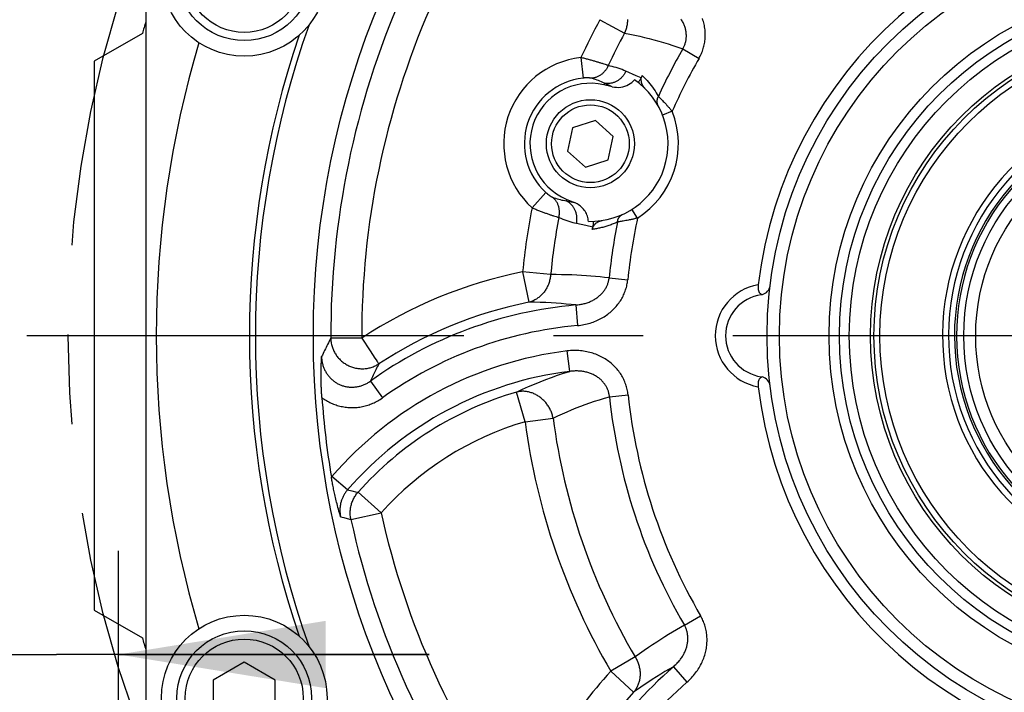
# Model space of a CAD drawing. Header units: millimetres. Extents: x -134 to 420, y 0 to 297.
# Tile 40 of 57: x 297 to 316, y 192 to 205. Entities that reach past the tile are written whole.
import ezdxf

# ---------------------------------------------------------------- set-up
doc = ezdxf.new("R2010")
doc.units = ezdxf.units.MM
doc.header["$LTSCALE"] = 23.1
doc.linetypes.add('CENTER', pattern=[0.6, 0.375, -0.075, 0.075, -0.075])
doc.layers.get('0').update_dxf_attribs({"linetype": 'CONTINUOUS'})
for name, color, linetype in [('AXIS', 7, 'CONTINUOUS'), ('COMPONENTS', 7, 'CONTINUOUS'), ('CUT', 7, 'CONTINUOUS'), ('DIMENSION', 7, 'CONTINUOUS')]:
    doc.layers.add(name, color=color, linetype=linetype)
doc.styles.get("Standard").update_dxf_attribs({"font": 'arial.ttf'})
doc.styles.add('TEXTSTYLE_4', font='gdt')
doc.dimstyles.new('DIMSTYLE_10', dxfattribs={"dimtxt": 3, "dimasz": 4, "dimexe": 0.18, "dimexo": 0.0625, "dimgap": 0.09, "dimtad": 1, "dimdec": 3, "dimlfac": 5, "dimdsep": 46, "dimtxsty": 'STANDARD', "dimblk": '_FILLED', "dimblk1": '_FILLED', "dimblk2": '_FILLED', "dimcen": 0.09, "dimadec": 0, "dimazin": 0, "dimtp": 0.2, "dimtm": 0.2, "dimtfac": 1, "dimtdec": 3, "dimtofl": 0, "dimtmove": 0, "dimatfit": 3, "dimldrblk": '_FILLED', "dimfxl": 1, "dimtolj": 1, "dimarcsym": 0})
doc.dimstyles.new('DIMSTYLE_5', dxfattribs={"dimtxt": 3, "dimasz": 4, "dimexe": 0.18, "dimexo": 0.0625, "dimgap": 0.09, "dimtad": 1, "dimtih": 1, "dimtoh": 1, "dimdec": 3, "dimlfac": 5, "dimdsep": 46, "dimtxsty": 'STANDARD', "dimblk": '_FILLED', "dimblk1": '_FILLED', "dimblk2": '_FILLED', "dimcen": 0.09, "dimadec": 0, "dimazin": 0, "dimtp": 0.2, "dimtm": 0.2, "dimtfac": 1, "dimtdec": 3, "dimtofl": 0, "dimtmove": 0, "dimatfit": 3, "dimldrblk": '_FILLED', "dimfxl": 1, "dimtolj": 1, "dimarcsym": 0})

# ---------------------------------------------------------------- blocks, each defined once
blk = doc.blocks.new('_FILLED')
at = {"color": 0, "linetype": 'BYBLOCK'}
blk.add_solid([(0, 0), (-1, 0.1625), (-1, -0.1625)], dxfattribs=at)
blk = doc.blocks.new('*D3')
at = {"layer": 'DIMENSION', "color": 2, "linetype": 'CONTINUOUS'}
for p, q in [((287.147, 213.377), (270.155, 213.377)), ((299.621, 207.701), (287.147, 213.377)), ((287.147, 213.377), (287.147, 213.377))]:
    blk.add_line(p, q, dxfattribs=at)
at = {"layer": 'DIMENSION', "color": 2, "linetype": 'CONTINUOUS', "xscale": 4, "yscale": 4, "zscale": 4, "rotation": 335.5301621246}
blk.add_blockref('_FILLED', (299.621, 207.701), dxfattribs=at)
at = {"layer": 'DIMENSION', "color": 2, "linetype": 'CONTINUOUS', "insert": (284.147, 217.127), "char_height": 3, "width": 10.99257, "attachment_point": 3, "line_spacing_factor": 0.9, "style": 'TEXTSTYLE_4'}
blk.add_mtext('{\\Fgdt;n}\\Farial.ttf;215', dxfattribs=at)
blk = doc.blocks.new('*D24')
at = {"color": 2, "linetype": 'CONTINUOUS'}
for p, q in [((296.262, 179.795), (296.262, 194.637)), ((298.662, 179.795), (298.662, 194.637)), ((296.262, 192.637), (273.833, 192.637)), ((273.833, 192.637), (297.462, 192.637)), ((304.662, 192.637), (297.462, 192.637)), ((298.662, 192.637), (304.662, 192.637))]:
    blk.add_line(p, q, dxfattribs=at)
at = {"color": 2, "linetype": 'CONTINUOUS', "xscale": 4, "yscale": 4, "zscale": 4}
blk.add_blockref('_FILLED', (296.262, 192.637), dxfattribs=at)
at = {"color": 2, "linetype": 'CONTINUOUS', "xscale": 4, "yscale": 4, "zscale": 4, "rotation": 180}
blk.add_blockref('_FILLED', (298.662, 192.637), dxfattribs=at)
at = {"color": 2, "linetype": 'CONTINUOUS', "insert": (288.539, 196.387), "char_height": 3, "width": 14.70632, "attachment_point": 3, "line_spacing_factor": 0.9}
blk.add_mtext('4 - \\Fgdt;{\\Fgdt;n}\\Farial.ttf;12', dxfattribs=at)

msp = doc.modelspace()

# ---------------------------------------------------------------- linework, layer by layer
at = {"layer": 'AXIS', "color": 7, "linetype": 'CONTINUOUS'}
for p, q in [((298.19013, 204.09505), (298.19013, 193.49505)), ((298.19013, 193.49505), (299.12206, 192.957))]:
    msp.add_line(p, q, dxfattribs=at)
at = {"layer": 'AXIS', "color": 2, "linetype": 'CENTER'}
msp.add_line((319.19013, 198.79505), (296.89148, 198.79505), dxfattribs=at)
msp.add_circle((319.19013, 198.79505), 21.5, dxfattribs=at)
at = {"layer": 'AXIS', "color": 7, "linetype": 'CONTINUOUS'}
msp.add_arc((319.19013, 198.79505), 20.9, 196.220385, 196.874343, dxfattribs=at)
at = {"layer": 'COMPONENTS', "color": 7, "linetype": 'CONTINUOUS'}
for p, q in [((299.19013, 215.61676), (299.19013, 181.97335)), ((308.19812, 203.60435), (308.04008, 203.64083)), ((307.4342, 202.81232), (307.33817, 202.36053)), ((307.87348, 202.95504), (307.4342, 202.81232)), ((308.21672, 202.64599), (307.87348, 202.95504)), ((308.12069, 202.1942), (308.21672, 202.64599)), ((307.33817, 202.36053), (307.68142, 202.05147)), ((307.68142, 202.05147), (308.12069, 202.1942)), ((307.32127, 201.42857), (307.47057, 201.36519)), ((311.08607, 199.59415), (311.09963, 199.59143)), ((301.09013, 192.48787), (300.49013, 192.14146)), ((301.69013, 192.14146), (301.09013, 192.48787)), ((300.49013, 192.14146), (300.49013, 191.44864)), ((301.69013, 191.44864), (301.69013, 192.14146))]:
    msp.add_line(p, q, dxfattribs=at)
at = {"layer": 'COMPONENTS', "color": 9, "linetype": 'CONTINUOUS'}
for p, q in [((307.96086, 204.8993), (308.43862, 204.63959)), ((309.56156, 204.33325), (309.87581, 204.1525)), ((307.59272, 204.16705), (307.63669, 203.771)), ((308.04487, 204.03919), (308.02116, 204.04703)), ((308.06676, 204.03178), (308.04487, 204.03919)), ((308.66186, 203.81587), (308.46398, 203.90339)), ((308.7581, 203.77331), (308.66186, 203.81587)), ((308.04704, 203.67101), (308.04008, 203.64083)), ((308.19812, 203.60435), (308.04704, 203.67101)), ((309.09054, 203.41883), (309.11544, 203.39399)), ((309.11544, 203.39399), (309.1274, 203.38192)), ((309.1274, 203.38192), (309.14045, 203.36866)), ((309.14045, 203.36866), (309.15452, 203.35424)), ((309.15452, 203.35424), (309.16956, 203.33868)), ((309.16956, 203.33868), (309.18552, 203.32201)), ((309.18552, 203.32201), (309.20233, 203.30426)), ((309.20233, 203.30426), (309.21992, 203.28546)), ((309.21992, 203.28546), (309.23823, 203.26566)), ((309.35793, 203.12941), (309.17199, 203.05575)), ((306.65005, 201.26581), (306.91841, 201.56037)), ((307.30917, 201.40006), (307.32127, 201.42857)), ((307.30917, 201.40006), (307.47057, 201.36519)), ((307.091, 201.10348), (307.11306, 201.09661)), ((307.11306, 201.09661), (307.13331, 201.09047)), ((308.68804, 201.0677), (308.58091, 201.23659)), ((307.50989, 200.96699), (307.68973, 200.9283)), ((307.68973, 200.9283), (307.82373, 200.89948)), ((308.31425, 200.99268), (308.30161, 200.99073)), ((308.33635, 200.99619), (308.31425, 200.99268)), ((308.35312, 200.99892), (308.33635, 200.99619)), ((308.37147, 201.00198), (308.35312, 200.99892)), ((308.39133, 201.00538), (308.37147, 201.00198)), ((308.41265, 201.00913), (308.39133, 201.00538)), ((308.43536, 201.01323), (308.41265, 201.00913)), ((308.45939, 201.01772), (308.43536, 201.01323)), ((308.48467, 201.02258), (308.45939, 201.01772)), ((308.51112, 201.02783), (308.48467, 201.02258)), ((306.46851, 200.02741), (306.58618, 199.44139)), ((307.00976, 199.97498), (306.46851, 200.02741)), ((308.13872, 199.91189), (308.49941, 199.87544)), ((307.49491, 199.38824), (307.53006, 198.99132)), ((303.35994, 198.74948), (302.76222, 198.74775)), ((303.35994, 198.74948), (303.52009, 198.50605)), ((303.52009, 198.50605), (303.61627, 198.35987)), ((307.37936, 198.10531), (307.33084, 198.50082)), ((303.65836, 198.29586), (303.66271, 198.28923)), ((303.52979, 197.91982), (303.76166, 197.59574)), ((306.51748, 197.1331), (306.34918, 197.70664)), ((308.14518, 197.61602), (308.50566, 197.6545)), ((306.51748, 197.1331), (307.05664, 197.20381)), ((302.78267, 196.07538), (302.77318, 196.06424)), ((303.08408, 195.81473), (302.78267, 196.07538)), ((303.08408, 195.81473), (303.17053, 195.79602)), ((303.73426, 195.37258), (303.28814, 195.77038)), ((303.15068, 195.24336), (303.73426, 195.37258)), ((302.95187, 195.2979), (303.01467, 195.28079)), ((303.01467, 195.28079), (303.08022, 195.26282)), ((303.08022, 195.26282), (303.15068, 195.24336)), ((309.59289, 193.20274), (309.90612, 193.38525)), ((308.64246, 192.5902), (308.17376, 192.31447)), ((308.17376, 192.31447), (308.61342, 191.90954)), ((309.37983, 192.40068), (309.64157, 192.10022))]:
    msp.add_line(p, q, dxfattribs=at)
for points in [[(308.43862, 204.63959), (308.44661, 204.65744), (308.45408, 204.67552), (308.46101, 204.69384), (308.4674, 204.71238), (308.47325, 204.73114), (308.47855, 204.75007), (308.48329, 204.76916), (308.48747, 204.7884), (308.49108, 204.80775), (308.49412, 204.8272), (308.49658, 204.84673), (308.49847, 204.86632), (308.49978, 204.88594), (308.50051, 204.90558)], [(309.56156, 204.33324), (309.56926, 204.34646), (309.57656, 204.35994), (309.58344, 204.37367), (309.5899, 204.38766), (309.59594, 204.40188), (309.60152, 204.41632), (309.60666, 204.43097), (309.61134, 204.44583), (309.61554, 204.46086), (309.61927, 204.47605), (309.62252, 204.4914), (309.62528, 204.50688), (309.62755, 204.52248), (309.62933, 204.53818), (309.63061, 204.55398), (309.6314, 204.56985), (309.63169, 204.5858), (309.63149, 204.60184), (309.63078, 204.61795), (309.62958, 204.63413), (309.62786, 204.65038), (309.62564, 204.66669), (309.62291, 204.68306), (309.61966, 204.69947), (309.61589, 204.71591), (309.61161, 204.73237), (309.6068, 204.74884), (309.60147, 204.76529), (309.59561, 204.78172), (309.58924, 204.79812), (309.58233, 204.81447), (309.57491, 204.83077), (309.56696, 204.847), (309.55849, 204.86315), (309.54949, 204.8792), (309.53997, 204.89515), (309.52993, 204.91097)], [(309.87581, 204.1525), (309.88818, 204.1747), (309.89994, 204.19728), (309.91108, 204.22026), (309.92162, 204.24364), (309.93154, 204.26741), (309.9408, 204.29149), (309.94938, 204.3159), (309.95729, 204.34063), (309.96449, 204.3656), (309.97098, 204.39082), (309.97676, 204.41629), (309.98182, 204.44193), (309.98613, 204.46772), (309.98972, 204.49368), (309.99256, 204.51976), (309.99465, 204.54593), (309.99601, 204.57222), (309.99662, 204.5986), (309.99647, 204.62508), (309.99558, 204.65165), (309.99392, 204.6783), (309.9915, 204.70503), (309.98831, 204.73184), (309.98434, 204.75866), (309.97959, 204.78552), (309.97406, 204.81239), (309.96773, 204.83922), (309.96062, 204.86601), (309.95272, 204.89275), (309.94403, 204.91939)], [(308.43862, 204.63959), (308.53783, 204.62091), (308.63514, 204.6011), (308.73056, 204.58021), (308.82351, 204.55843), (308.9146, 204.53565), (309.00553, 204.51149), (309.09651, 204.48599), (309.18734, 204.45914), (309.27914, 204.43048), (309.3723, 204.39986), (309.46644, 204.36744), (309.56156, 204.33324)], [(308.02116, 204.04703), (308.00864, 204.0511), (307.99571, 204.05526), (307.98235, 204.0595), (307.9686, 204.06383), (307.95446, 204.06823), (307.93994, 204.0727), (307.92506, 204.07723), (307.90983, 204.08182), (307.89427, 204.08646), (307.87838, 204.09114), (307.86218, 204.09586), (307.84569, 204.10061), (307.82891, 204.10539), (307.81187, 204.11019), (307.79458, 204.115), (307.77705, 204.11982), (307.75931, 204.12464), (307.74136, 204.12946), (307.72323, 204.13426), (307.70494, 204.13905), (307.68651, 204.14381), (307.66794, 204.14854), (307.64926, 204.15323), (307.63048, 204.15789), (307.61163, 204.1625), (307.59272, 204.16705)], [(308.12074, 204.01253), (308.11466, 203.99864), (308.10811, 203.98499), (308.1011, 203.97161), (308.09365, 203.95851), (308.08576, 203.94571), (308.07744, 203.93324), (308.06871, 203.9211), (308.05958, 203.90933), (308.05006, 203.89793), (308.04016, 203.88691), (308.02991, 203.87631), (308.01931, 203.86613), (308.00839, 203.85639), (307.99715, 203.84709), (307.98561, 203.83827), (307.97379, 203.82992), (307.96171, 203.82206), (307.94939, 203.8147), (307.93683, 203.80785), (307.92407, 203.80153), (307.91112, 203.79574), (307.89799, 203.79048), (307.88472, 203.78578), (307.87131, 203.78163), (307.85778, 203.77803), (307.84416, 203.77501), (307.83047, 203.77255), (307.81672, 203.77067), (307.80293, 203.76936), (307.78913, 203.76864)], [(308.12074, 204.01253), (308.11301, 204.0154), (308.10476, 204.01842), (308.096, 204.02156), (308.08674, 204.02484), (308.06676, 204.03178)], [(308.46398, 203.90339), (308.42621, 203.9195), (308.38834, 203.93461), (308.35039, 203.94872), (308.31233, 203.9618), (308.27417, 203.97387), (308.23594, 203.98497), (308.19762, 203.99514), (308.15923, 204.00432), (308.12074, 204.01253)], [(307.78913, 203.76864), (307.78702, 203.76915), (307.78475, 203.76965), (307.78233, 203.77014), (307.77977, 203.77061), (307.77705, 203.77107), (307.77419, 203.77152), (307.77119, 203.77195), (307.76805, 203.77236), (307.76478, 203.77275), (307.76136, 203.77312), (307.75782, 203.77347), (307.75415, 203.77379), (307.75035, 203.77408), (307.74642, 203.77435), (307.74238, 203.77459), (307.73823, 203.7748), (307.73395, 203.77498), (307.72958, 203.77513), (307.72509, 203.77524), (307.7205, 203.77532), (307.71582, 203.77536), (307.71104, 203.77537), (307.70616, 203.77533), (307.70121, 203.77526), (307.69617, 203.77514), (307.69104, 203.77499), (307.68585, 203.77479), (307.6806, 203.77455), (307.67527, 203.77426), (307.66989, 203.77393), (307.66446, 203.77356), (307.65898, 203.77314), (307.65346, 203.77267), (307.6479, 203.77216), (307.64232, 203.7716), (307.63669, 203.771)], [(308.04704, 203.67101), (308.01911, 203.68497), (307.99095, 203.69813), (307.96258, 203.71051), (307.93407, 203.7221), (307.90541, 203.73292), (307.87657, 203.74298), (307.84755, 203.75229), (307.81839, 203.76083), (307.78913, 203.76864)], [(308.46398, 203.90339), (308.45744, 203.89006), (308.45046, 203.87696), (308.44304, 203.86411), (308.4352, 203.85153), (308.42695, 203.83924), (308.4183, 203.82725), (308.40926, 203.81558), (308.39984, 203.80425), (308.39007, 203.79327), (308.37994, 203.78265), (308.36947, 203.77242), (308.35869, 203.76258), (308.3476, 203.75315), (308.33622, 203.74415), (308.32456, 203.73558), (308.31265, 203.72745), (308.30049, 203.71978), (308.2881, 203.71258), (308.27551, 203.70586), (308.26273, 203.69963), (308.24977, 203.69389), (308.23665, 203.68865), (308.2234, 203.68393), (308.21003, 203.67973), (308.19656, 203.67604), (308.183, 203.67289), (308.16938, 203.67027), (308.15572, 203.66818), (308.14203, 203.66664), (308.12833, 203.66563), (308.11465, 203.66517), (308.10099, 203.66526), (308.08738, 203.66588), (308.07384, 203.66705), (308.06039, 203.66876), (308.04704, 203.67101)], [(308.77969, 203.81964), (308.81162, 203.7884), (308.84236, 203.75679), (308.87192, 203.72481)], [(308.87192, 203.72481), (308.90026, 203.69248), (308.92743, 203.6598), (308.9536, 203.62667), (308.97883, 203.59307)], [(308.97883, 203.59307), (309.00306, 203.55904), (309.02635, 203.52459), (309.04869, 203.48974), (309.07008, 203.45449), (309.09054, 203.41883)], [(309.09054, 203.41883), (309.08639, 203.41186), (309.08253, 203.40477), (309.07898, 203.39757), (309.07575, 203.39027), (309.07284, 203.38289), (309.07025, 203.37544), (309.06798, 203.36793), (309.06606, 203.36038), (309.06447, 203.3528), (309.06322, 203.3452), (309.06231, 203.3376), (309.06174, 203.33001), (309.06152, 203.32244), (309.06164, 203.31491), (309.06211, 203.30743), (309.06292, 203.30001), (309.06407, 203.29268), (309.06557, 203.28543), (309.0674, 203.27828), (309.06956, 203.27125), (309.07206, 203.26435), (309.07488, 203.25759), (309.07802, 203.25098), (309.08148, 203.24454)], [(309.23823, 203.26566), (309.24762, 203.25541), (309.25716, 203.24492), (309.26684, 203.23421), (309.27664, 203.22329), (309.28655, 203.21216), (309.29656, 203.20083), (309.30666, 203.18932), (309.31683, 203.17763), (309.32706, 203.16578), (309.33733, 203.1538), (309.34763, 203.14167), (309.35793, 203.12941)], [(306.91841, 201.56037), (306.92261, 201.55657), (306.9268, 201.55284), (306.93099, 201.54916), (306.93518, 201.54554), (306.93937, 201.54198), (306.94355, 201.53848), (306.9477, 201.53506), (306.95185, 201.53169), (306.95596, 201.52841), (306.96004, 201.52519), (306.96409, 201.52206), (306.9681, 201.519), (306.97207, 201.51603), (306.97599, 201.51314), (306.97986, 201.51033), (306.98367, 201.50761), (306.98743, 201.50498), (306.99113, 201.50243), (306.99476, 201.49998), (306.99832, 201.49761), (307.00181, 201.49534), (307.00522, 201.49316), (307.00855, 201.49107), (307.0118, 201.48907), (307.01496, 201.48718), (307.01803, 201.48537), (307.02101, 201.48367), (307.02389, 201.48206), (307.02667, 201.48054), (307.02935, 201.47913), (307.03192, 201.47781), (307.03439, 201.47658), (307.03675, 201.47546), (307.03899, 201.47444), (307.04112, 201.47351), (307.04313, 201.47268)], [(307.16805, 201.08045), (307.17129, 201.09526), (307.17402, 201.11015), (307.17621, 201.1251), (307.17788, 201.14008), (307.17902, 201.15507), (307.17962, 201.17005), (307.17969, 201.185), (307.17923, 201.19989), (307.17823, 201.21471), (307.1767, 201.22944), (307.17463, 201.24404), (307.17205, 201.25851), (307.16893, 201.27281), (307.1653, 201.28694), (307.16116, 201.30086), (307.1565, 201.31456), (307.15135, 201.32802), (307.1457, 201.34122), (307.13957, 201.35413), (307.13297, 201.36675), (307.12589, 201.37905), (307.11836, 201.39102), (307.11038, 201.40263), (307.10197, 201.41387), (307.09314, 201.42472), (307.0839, 201.43518), (307.07427, 201.44521), (307.06425, 201.45482), (307.05387, 201.46398), (307.04313, 201.47268)], [(307.04313, 201.47268), (307.07409, 201.46079), (307.10474, 201.44996), (307.13507, 201.44013), (307.16503, 201.43128), (307.19461, 201.42336), (307.22382, 201.41632), (307.25268, 201.41011), (307.28113, 201.4047), (307.30917, 201.40006)], [(306.65005, 201.26581), (306.66802, 201.25837), (306.68597, 201.25102), (306.7039, 201.24375), (306.72177, 201.23657), (306.73957, 201.22949), (306.75728, 201.2225), (306.7749, 201.21562), (306.79239, 201.20885), (306.80974, 201.2022), (306.82693, 201.19567), (306.84394, 201.18926), (306.86076, 201.18299), (306.87737, 201.17686), (306.89375, 201.17086), (306.90988, 201.16501), (306.92576, 201.15931), (306.94137, 201.15376), (306.95669, 201.14836), (306.97171, 201.14312), (306.98641, 201.13804), (307.00078, 201.13312), (307.01481, 201.12837), (307.02848, 201.12379), (307.04178, 201.11938), (307.05469, 201.11514), (307.06721, 201.11107), (307.091, 201.10348)], [(307.50989, 200.96699), (307.51243, 200.98162), (307.51448, 200.99632), (307.51603, 201.01108), (307.51708, 201.02586), (307.51763, 201.04066), (307.51768, 201.05544), (307.51723, 201.0702), (307.51627, 201.0849), (307.51482, 201.09953), (307.51286, 201.11407), (307.51041, 201.1285), (307.50747, 201.1428), (307.50404, 201.15694), (307.50013, 201.17092), (307.49573, 201.18471), (307.49087, 201.19828), (307.48554, 201.21163), (307.47975, 201.22474), (307.47352, 201.23758), (307.46684, 201.25014), (307.45973, 201.26239), (307.4522, 201.27434), (307.44425, 201.28595), (307.43591, 201.29721), (307.42717, 201.30811), (307.41806, 201.31863), (307.40858, 201.32875), (307.39875, 201.33847), (307.38858, 201.34777), (307.37809, 201.35663), (307.36729, 201.36505), (307.35619, 201.37301), (307.34482, 201.3805), (307.33318, 201.38751), (307.32129, 201.39404), (307.30917, 201.40006)], [(307.13331, 201.09047), (307.14272, 201.08768), (307.15166, 201.08508), (307.1601, 201.08267), (307.16805, 201.08045)], [(307.16805, 201.08045), (307.20747, 201.0631), (307.24655, 201.047), (307.28528, 201.03212), (307.32367, 201.01851), (307.3617, 201.0061), (307.39935, 200.99476), (307.43659, 200.98445), (307.47344, 200.9752), (307.50989, 200.96699)], [(308.30161, 200.99073), (308.30234, 200.99881), (308.30339, 201.00681), (308.30475, 201.01472), (308.30642, 201.02253), (308.3084, 201.03021), (308.31069, 201.03776), (308.31327, 201.04516), (308.31615, 201.05241), (308.31932, 201.05947), (308.32277, 201.06636), (308.32651, 201.07304), (308.33051, 201.07952), (308.33478, 201.08577), (308.3393, 201.09179), (308.34408, 201.09757), (308.34909, 201.10309), (308.35434, 201.10835), (308.35981, 201.11333), (308.36549, 201.11804), (308.37138, 201.12245), (308.37745, 201.12657), (308.38371, 201.13038), (308.39014, 201.13388), (308.39672, 201.13706)], [(308.68804, 201.0677), (308.6725, 201.06385), (308.65705, 201.06009), (308.6417, 201.05643), (308.62646, 201.05286), (308.61136, 201.04938), (308.59642, 201.046), (308.58166, 201.04272), (308.5671, 201.03954), (308.55275, 201.03646), (308.53863, 201.03349), (308.52475, 201.03061), (308.51112, 201.02783)], [(308.30161, 200.99073), (308.27991, 200.98092), (308.25856, 200.97157), (308.23757, 200.96268), (308.21704, 200.95433), (308.19685, 200.94644), (308.17666, 200.93886), (308.15635, 200.9315), (308.13604, 200.92445), (308.11575, 200.91768), (308.09547, 200.91121), (308.07521, 200.90502), (308.05503, 200.89913), (308.03491, 200.89352), (308.01486, 200.88821), (307.99497, 200.88319), (307.97534, 200.87848), (307.95588, 200.87407), (307.93636, 200.86989), (307.91685, 200.86595), (307.89729, 200.86223), (307.87732, 200.8587), (307.85681, 200.85534), (307.83588, 200.85217), (307.81453, 200.84918)], [(307.00976, 199.97498), (307.00797, 199.95556), (307.00561, 199.93626), (307.00269, 199.91707), (306.9992, 199.89797), (306.99514, 199.879), (306.99054, 199.8602), (306.98538, 199.84158), (306.97967, 199.82313), (306.97343, 199.80492), (306.96666, 199.78694), (306.95935, 199.76921), (306.95154, 199.75175), (306.94321, 199.73459), (306.93438, 199.71773), (306.92506, 199.7012), (306.91526, 199.68502), (306.90498, 199.66919), (306.89424, 199.65375), (306.88306, 199.6387), (306.87143, 199.62405), (306.85939, 199.60984), (306.84693, 199.59607), (306.83407, 199.58275), (306.82082, 199.5699), (306.80721, 199.55753), (306.79323, 199.54566), (306.77891, 199.53429), (306.76427, 199.52345), (306.74931, 199.51314), (306.73406, 199.50337), (306.71852, 199.49416), (306.70272, 199.48551), (306.68668, 199.47743), (306.67041, 199.46993), (306.65392, 199.46302), (306.63723, 199.4567), (306.62037, 199.45099), (306.60335, 199.44588), (306.58618, 199.44139)], [(308.13872, 199.91189), (308.05206, 199.92169), (307.96471, 199.93074), (307.87667, 199.939), (307.78836, 199.94646), (307.69937, 199.9531), (307.60839, 199.95894), (307.51533, 199.96401), (307.42028, 199.96824), (307.3223, 199.9715), (307.22106, 199.97372), (307.11688, 199.97489), (307.00976, 199.97498)], [(307.49491, 199.38824), (307.51587, 199.38992), (307.5367, 199.39208), (307.55738, 199.39471), (307.57791, 199.39782), (307.59828, 199.4014), (307.61844, 199.40544), (307.63838, 199.40993), (307.65809, 199.41487), (307.67754, 199.42025), (307.69672, 199.42606), (307.71561, 199.43229), (307.7342, 199.43894), (307.75246, 199.44598), (307.7704, 199.45342), (307.78799, 199.46124), (307.80523, 199.46943), (307.8221, 199.47798), (307.83859, 199.48688), (307.8547, 199.49612), (307.87042, 199.5057), (307.88574, 199.51559), (307.90065, 199.52579), (307.91515, 199.53629), (307.92923, 199.54708), (307.94289, 199.55815), (307.95612, 199.56948), (307.96891, 199.58108), (307.98126, 199.59292), (307.99316, 199.60499), (308.00462, 199.61729), (308.01561, 199.6298), (308.02615, 199.6425), (308.03623, 199.6554), (308.04586, 199.66849), (308.05502, 199.68175), (308.06374, 199.6952), (308.072, 199.70883), (308.07981, 199.72262), (308.08716, 199.73657), (308.09405, 199.75068), (308.10048, 199.76493), (308.10644, 199.7793), (308.11192, 199.79379), (308.11694, 199.80837), (308.12147, 199.82303), (308.12553, 199.83776), (308.12911, 199.85254), (308.13222, 199.86736), (308.13486, 199.88219), (308.13702, 199.89704), (308.13872, 199.91189)], [(307.53006, 198.99132), (307.56129, 198.9945), (307.59231, 198.99847), (307.6231, 199.00322), (307.6537, 199.00877), (307.68409, 199.01511), (307.71416, 199.0222), (307.74392, 199.03005), (307.77336, 199.03866), (307.80241, 199.04798), (307.83106, 199.05801), (307.85932, 199.06875), (307.88711, 199.08016), (307.91444, 199.09224), (307.9413, 199.10498), (307.96764, 199.11833), (307.99346, 199.13229), (308.01875, 199.14687), (308.04349, 199.16201), (308.06766, 199.1777), (308.09127, 199.19396), (308.11427, 199.21072), (308.13668, 199.228), (308.1585, 199.24578), (308.17968, 199.26401), (308.20025, 199.28271), (308.22019, 199.30186), (308.23948, 199.32141), (308.25812, 199.34136), (308.2761, 199.36172), (308.29342, 199.38241), (308.31005, 199.40344), (308.32602, 199.42482), (308.34131, 199.44649), (308.35592, 199.46847), (308.36986, 199.49074), (308.38312, 199.5133), (308.39572, 199.53614), (308.40764, 199.55926), (308.41889, 199.58263), (308.42945, 199.60625), (308.43933, 199.63011), (308.44852, 199.65415), (308.45699, 199.67837), (308.46477, 199.70276), (308.47184, 199.72725), (308.4782, 199.75184), (308.48385, 199.77653), (308.48879, 199.80124), (308.49304, 199.82595), (308.49657, 199.85068), (308.49941, 199.87544)], [(307.49491, 199.38824), (307.40282, 199.39827), (307.30897, 199.4074), (307.21335, 199.41558), (307.11656, 199.42271), (307.01801, 199.42879), (306.91589, 199.43383), (306.80959, 199.43772), (306.69969, 199.44029), (306.58618, 199.44139)], [(302.76222, 198.74775), (302.74648, 198.71725), (302.73099, 198.68704), (302.71575, 198.65713), (302.7008, 198.62761), (302.6861, 198.5984), (302.6715, 198.56923), (302.65702, 198.5401), (302.64264, 198.51101), (302.62821, 198.48164), (302.61368, 198.45185), (302.59909, 198.42178), (302.58446, 198.39141)], [(302.76222, 198.74775), (302.76291, 198.72764), (302.76428, 198.70759), (302.76633, 198.68762), (302.76906, 198.6677), (302.77248, 198.64785), (302.77657, 198.62813), (302.78133, 198.60856), (302.78676, 198.58913), (302.79284, 198.56989), (302.79958, 198.55087), (302.80696, 198.53206), (302.81497, 198.51351), (302.82361, 198.49523), (302.83287, 198.47724), (302.84274, 198.45957), (302.8532, 198.44222), (302.86424, 198.42524), (302.87585, 198.40862), (302.88802, 198.39239), (302.90072, 198.37658), (302.91396, 198.36119), (302.92771, 198.34625), (302.94196, 198.33178), (302.95669, 198.31778), (302.97188, 198.30428), (302.98751, 198.2913), (303.00358, 198.27883), (303.02005, 198.26691), (303.03691, 198.25555), (303.05415, 198.24475), (303.07174, 198.23453), (303.08965, 198.2249), (303.10788, 198.21588), (303.1264, 198.20747), (303.14519, 198.19968), (303.16422, 198.19252), (303.18348, 198.18601), (303.20294, 198.18014), (303.22258, 198.17493), (303.24239, 198.17037), (303.26232, 198.16649), (303.28237, 198.16327), (303.3025, 198.16072), (303.3227, 198.15886), (303.34295, 198.15767), (303.36322, 198.15716), (303.38347, 198.15733), (303.40371, 198.15818), (303.42389, 198.15972), (303.444, 198.16193), (303.46402, 198.16481), (303.48391, 198.16837), (303.50366, 198.17259), (303.52325, 198.17748), (303.54265, 198.18303), (303.56183, 198.18922), (303.58079, 198.19606), (303.59949, 198.20354), (303.61792, 198.21164), (303.63605, 198.22037), (303.65387, 198.22969), (303.67134, 198.23962), (303.68846, 198.25014)], [(302.58446, 198.39141), (302.58497, 198.37386), (302.58596, 198.35637), (302.58744, 198.33894), (302.5894, 198.32159), (302.59184, 198.30434), (302.59476, 198.28719), (302.59814, 198.27016), (302.602, 198.25327), (302.60632, 198.23652), (302.6111, 198.21992), (302.61633, 198.20349), (302.62202, 198.18724), (302.62817, 198.17117), (302.63475, 198.1553), (302.64178, 198.13964), (302.64924, 198.12421), (302.65712, 198.10901), (302.66543, 198.09406), (302.67414, 198.07939), (302.68325, 198.06499), (302.69275, 198.0509), (302.70262, 198.03712), (302.71286, 198.02367), (302.72344, 198.01055), (302.73437, 197.99778), (302.74561, 197.98537), (302.75713, 197.97337), (302.76889, 197.96179), (302.78089, 197.95063), (302.79314, 197.93985), (302.80562, 197.92948), (302.81834, 197.9195), (302.83134, 197.90987), (302.84465, 197.90059), (302.85822, 197.89167), (302.87204, 197.88313), (302.88611, 197.87498), (302.90042, 197.86723), (302.91493, 197.85988), (302.92964, 197.85295), (302.94454, 197.84644), (302.95961, 197.84034), (302.97485, 197.83468), (302.99023, 197.82945), (303.00577, 197.82465), (303.02145, 197.82028), (303.03725, 197.81636), (303.05317, 197.81288), (303.0692, 197.80984), (303.08534, 197.80725), (303.10156, 197.80511), (303.11785, 197.80342), (303.1342, 197.80219), (303.1506, 197.80141), (303.16703, 197.8011), (303.18349, 197.80124), (303.19995, 197.80184), (303.21641, 197.80289), (303.23286, 197.80441), (303.24929, 197.80639), (303.26569, 197.80882), (303.28206, 197.81172), (303.29837, 197.81507), (303.31462, 197.81888), (303.33079, 197.82315), (303.34686, 197.82787), (303.36284, 197.83304), (303.37869, 197.83865), (303.39438, 197.8447), (303.40986, 197.85116), (303.42515, 197.85803), (303.44036, 197.86537), (303.45552, 197.8732), (303.47057, 197.88151), (303.48554, 197.89032), (303.50042, 197.89964), (303.51518, 197.90947), (303.5298, 197.91982)], [(308.50566, 197.6545), (308.50262, 197.67973), (308.49886, 197.70492), (308.49437, 197.73005), (308.48915, 197.75516), (308.48321, 197.78022), (308.47653, 197.80515), (308.46913, 197.82994), (308.46099, 197.85459), (308.45214, 197.87903), (308.44257, 197.90325), (308.43228, 197.92725), (308.4213, 197.95096), (308.40963, 197.97437), (308.39727, 197.99748), (308.38424, 198.02024), (308.37055, 198.04265), (308.3562, 198.06471), (308.34118, 198.08641), (308.3255, 198.10775), (308.30916, 198.12872), (308.29216, 198.14931), (308.27448, 198.16951), (308.25615, 198.18932), (308.23717, 198.20869), (308.21754, 198.22762), (308.19727, 198.24611), (308.17638, 198.2641), (308.15488, 198.28159), (308.13277, 198.29858), (308.11008, 198.31502), (308.0868, 198.33092), (308.06295, 198.34626), (308.03854, 198.361), (308.01358, 198.37515), (307.98807, 198.3887), (307.96205, 198.4016), (307.93552, 198.41386), (307.90849, 198.42546), (307.881, 198.43637), (307.85305, 198.44658), (307.82465, 198.4561), (307.79586, 198.46487), (307.76668, 198.47289), (307.7371, 198.48018), (307.7072, 198.48668), (307.67698, 198.49239), (307.64643, 198.49733), (307.61564, 198.50144), (307.58459, 198.50474), (307.55329, 198.50722), (307.52183, 198.50886), (307.49022, 198.50965), (307.45844, 198.5096), (307.4266, 198.5087), (307.39474, 198.50693), (307.36282, 198.5043), (307.33084, 198.50082)], [(303.68846, 198.25014), (303.67437, 198.22183), (303.66052, 198.19381), (303.64689, 198.16607), (303.63354, 198.1387), (303.62041, 198.11162), (303.60738, 198.08457), (303.59445, 198.05758), (303.58163, 198.03062), (303.56877, 198.0034), (303.55581, 197.97581), (303.54282, 197.94795), (303.5298, 197.91982)], [(303.61627, 198.35987), (303.63857, 198.32596), (303.65836, 198.29586)], [(303.66271, 198.28923), (303.67049, 198.27747), (303.67386, 198.2723), (303.67969, 198.26348)], [(303.67969, 198.26348), (303.68209, 198.25979), (303.68419, 198.25662), (303.68598, 198.25397), (303.68741, 198.25181), (303.68846, 198.25014)], [(306.34918, 197.70664), (306.46575, 197.76134), (306.58108, 197.81289), (306.69506, 197.86142), (306.80634, 197.90654), (306.91602, 197.94889), (307.02777, 197.98991), (307.14286, 198.02993), (307.26006, 198.06843), (307.37936, 198.10531)], [(308.14518, 197.61601), (308.14365, 197.63123), (308.14163, 197.64643), (308.13912, 197.66158), (308.13613, 197.67669), (308.13265, 197.69175), (308.12869, 197.70671), (308.12423, 197.72159), (308.11928, 197.73635), (308.11385, 197.75098), (308.10794, 197.76547), (308.10154, 197.7798), (308.09467, 197.79395), (308.08734, 197.8079), (308.07955, 197.82164), (308.0713, 197.83518), (308.06261, 197.84849), (308.05347, 197.86156), (308.04388, 197.87441), (308.03384, 197.88704), (308.02336, 197.89941), (308.01242, 197.91155), (308.00103, 197.92345), (307.9892, 197.93508), (307.97693, 197.94645), (307.96422, 197.95754), (307.95107, 197.96833), (307.9375, 197.97883), (307.92352, 197.989), (307.90913, 197.99886), (307.89433, 198.00837), (307.87913, 198.01755), (307.86355, 198.02637), (307.84758, 198.03482), (307.83123, 198.04291), (307.81452, 198.05061), (307.79744, 198.05791), (307.78002, 198.06482), (307.76225, 198.07131), (307.74416, 198.07738), (307.72576, 198.08302), (307.70705, 198.08821), (307.68806, 198.09295), (307.66879, 198.09724), (307.64926, 198.10106), (307.62948, 198.1044), (307.60948, 198.10726), (307.58926, 198.10963), (307.56884, 198.1115), (307.54825, 198.11288), (307.52748, 198.11374), (307.50658, 198.1141), (307.48556, 198.11394), (307.46442, 198.11326), (307.44322, 198.11206), (307.42197, 198.11033), (307.40068, 198.10808), (307.37936, 198.10531)], [(307.05664, 197.20381), (307.05262, 197.22295), (307.04803, 197.24196), (307.04287, 197.26085), (307.03714, 197.27961), (307.03085, 197.29823), (307.02401, 197.31666), (307.01662, 197.33489), (307.00869, 197.35291), (307.00024, 197.37069), (306.99127, 197.38821), (306.98178, 197.40546), (306.9718, 197.42241), (306.96133, 197.43906), (306.95037, 197.45537), (306.93896, 197.47134), (306.92709, 197.48694), (306.91477, 197.50216), (306.90203, 197.51699), (306.88888, 197.5314), (306.87532, 197.54538), (306.86139, 197.55892), (306.84708, 197.57201), (306.83241, 197.58461), (306.81741, 197.59673), (306.80209, 197.60836), (306.78645, 197.61947), (306.77053, 197.63006), (306.75434, 197.64011), (306.73788, 197.64961), (306.7212, 197.65856), (306.70429, 197.66695), (306.68718, 197.67476), (306.66989, 197.68198), (306.65244, 197.68862), (306.63484, 197.69466), (306.61711, 197.70009), (306.59928, 197.70491), (306.58136, 197.70912), (306.56337, 197.7127), (306.54533, 197.71567), (306.52726, 197.718), (306.50918, 197.71971), (306.49111, 197.72078), (306.47307, 197.72122), (306.45507, 197.72103), (306.43714, 197.7202), (306.4193, 197.71874), (306.40157, 197.71666), (306.38396, 197.71394), (306.36649, 197.7106), (306.34918, 197.70664)], [(302.59067, 197.59853), (302.61154, 197.58357), (302.63277, 197.56917), (302.65438, 197.55532), (302.67637, 197.54202), (302.69874, 197.52928), (302.72142, 197.51714), (302.7444, 197.5056), (302.7677, 197.49466), (302.79125, 197.48434), (302.81506, 197.47464), (302.83911, 197.46557), (302.86339, 197.45713), (302.88788, 197.44933), (302.91258, 197.44216), (302.93746, 197.43565), (302.96253, 197.42978), (302.98777, 197.42456), (303.01314, 197.42), (303.03865, 197.4161), (303.06428, 197.41286), (303.09, 197.4103), (303.11578, 197.4084), (303.14165, 197.40718), (303.16754, 197.40664), (303.19344, 197.40677), (303.21937, 197.40757), (303.24527, 197.40906), (303.27116, 197.41122), (303.29702, 197.41406), (303.32281, 197.41757), (303.34854, 197.42176), (303.37421, 197.42663), (303.39976, 197.43218), (303.4252, 197.4384), (303.45052, 197.44529), (303.47566, 197.45284), (303.5006, 197.46105), (303.52536, 197.46992), (303.54986, 197.47942), (303.57404, 197.48952), (303.59796, 197.50025), (303.62176, 197.51169), (303.64547, 197.52386), (303.66904, 197.53673), (303.69246, 197.55035), (303.71569, 197.56474), (303.73876, 197.57987), (303.76166, 197.59574)], [(307.05664, 197.20381), (307.14792, 197.24701), (307.23826, 197.28818), (307.32765, 197.32733), (307.41556, 197.3643), (307.50248, 197.39935), (307.58998, 197.43317), (307.678, 197.46582), (307.76657, 197.49728), (307.85741, 197.52797), (307.95108, 197.55807), (308.04701, 197.58741), (308.14518, 197.61601)], [(303.08408, 195.81473), (303.07392, 195.80273), (303.06415, 195.79054), (303.05476, 195.77819), (303.04577, 195.76571), (303.03716, 195.75309), (303.02887, 195.74023), (303.02088, 195.7271), (303.01322, 195.71376), (303.00591, 195.70022), (302.99896, 195.68651), (302.99236, 195.67263), (302.98613, 195.6586), (302.98028, 195.64442), (302.97479, 195.63011), (302.96968, 195.61566), (302.96494, 195.60109), (302.96058, 195.58641), (302.9566, 195.57161), (302.95301, 195.55671), (302.94979, 195.54171), (302.94697, 195.52662), (302.94453, 195.51145), (302.94249, 195.49622), (302.94084, 195.48093), (302.93958, 195.4656), (302.93873, 195.45025), (302.93827, 195.43489), (302.9382, 195.41954), (302.93854, 195.40422), (302.93926, 195.38893), (302.94038, 195.3737), (302.94189, 195.35853), (302.94378, 195.34336), (302.94608, 195.32818), (302.94877, 195.31303), (302.95187, 195.2979)], [(303.15068, 195.24336), (303.14659, 195.26394), (303.14322, 195.28457), (303.14057, 195.30528), (303.13865, 195.3261), (303.13744, 195.34701), (303.13697, 195.36793), (303.13722, 195.38884), (303.1382, 195.40977), (303.1399, 195.43063), (303.14232, 195.45142), (303.14547, 195.47213), (303.14934, 195.4927), (303.15391, 195.51313), (303.1592, 195.53339), (303.16519, 195.55346), (303.17186, 195.5733), (303.17922, 195.5929), (303.18726, 195.61223), (303.19597, 195.63127), (303.20533, 195.64999), (303.21533, 195.66838), (303.22596, 195.6864), (303.23722, 195.70405), (303.24908, 195.72129), (303.26153, 195.73811), (303.27456, 195.75448), (303.28814, 195.77038)], [(303.17053, 195.79602), (303.26346, 195.77579), (303.28814, 195.77038)], [(309.64157, 192.10022), (309.66497, 192.12115), (309.68773, 192.14259), (309.70985, 192.16454), (309.73134, 192.18702), (309.7522, 192.21001), (309.77236, 192.23342), (309.79182, 192.25726), (309.81058, 192.28153), (309.82861, 192.30614), (309.84589, 192.3311), (309.86244, 192.3564), (309.87821, 192.38197), (309.89322, 192.4078), (309.90746, 192.43389), (309.92093, 192.46017), (309.93361, 192.48665), (309.9455, 192.51331), (309.95662, 192.5401), (309.96695, 192.567), (309.97649, 192.59403), (309.98525, 192.62112), (309.99323, 192.64826), (310.00042, 192.67547), (310.00685, 192.70267), (310.01249, 192.72989), (310.01737, 192.7571), (310.02148, 192.78426), (310.02483, 192.81135), (310.02742, 192.83839), (310.02926, 192.86531), (310.03036, 192.8921), (310.03071, 192.91878), (310.03034, 192.9453), (310.02925, 192.97167), (310.02743, 192.99788), (310.0249, 193.02393), (310.02167, 193.04981), (310.01772, 193.07553), (310.01308, 193.10104), (310.00775, 193.12636), (310.00172, 193.15147), (309.99502, 193.17632), (309.98764, 193.20089), (309.9796, 193.2252), (309.97092, 193.24917), (309.96161, 193.2728), (309.95167, 193.29609), (309.94115, 193.31899), (309.93005, 193.34147), (309.91838, 193.36356), (309.90612, 193.38525)], [(309.59289, 193.20274), (309.51674, 193.15957), (309.44058, 193.11544), (309.36443, 193.07033), (309.28869, 193.02451), (309.21297, 192.97767), (309.13609, 192.92902), (309.05789, 192.87847), (308.97856, 192.82606), (308.8974, 192.77112), (308.8142, 192.71341), (308.72921, 192.65311), (308.64246, 192.5902)], [(309.37983, 192.40068), (309.3958, 192.41436), (309.41138, 192.42834), (309.42657, 192.44263), (309.44135, 192.45722), (309.45572, 192.47208), (309.46966, 192.4872), (309.48315, 192.50255), (309.49619, 192.51814), (309.50876, 192.53392), (309.52086, 192.54989), (309.53249, 192.56604), (309.54362, 192.58234), (309.55426, 192.59878), (309.5644, 192.61534), (309.57403, 192.632), (309.58316, 192.64876), (309.59179, 192.66559), (309.5999, 192.68249), (309.6075, 192.69944), (309.61459, 192.71642), (309.62117, 192.73343), (309.62724, 192.75044), (309.6328, 192.76746), (309.63784, 192.78447), (309.64239, 192.80145), (309.64643, 192.8184), (309.64996, 192.8353), (309.65299, 192.85213), (309.65552, 192.8689), (309.65756, 192.88558), (309.6591, 192.90216), (309.66016, 192.91863), (309.66073, 192.935), (309.66083, 192.95124), (309.66045, 192.96736), (309.65959, 192.98336), (309.65827, 192.99924), (309.65648, 193.01498), (309.65423, 193.03059), (309.65151, 193.04606), (309.64833, 193.06137), (309.64471, 193.0765), (309.64063, 193.09144), (309.63611, 193.10619), (309.63116, 193.12072), (309.62579, 193.13501), (309.62, 193.14908), (309.61381, 193.16289), (309.60722, 193.17644), (309.60025, 193.18973), (309.59289, 193.20274)], [(308.64246, 192.5902), (308.65242, 192.57343), (308.66186, 192.55643), (308.67078, 192.53918), (308.67918, 192.52168), (308.68705, 192.50395), (308.69437, 192.48604), (308.70115, 192.46794), (308.70737, 192.44966), (308.71303, 192.43126), (308.71812, 192.41274), (308.72263, 192.39409), (308.72657, 192.37538), (308.72992, 192.3566), (308.73268, 192.33776), (308.73486, 192.31892), (308.73644, 192.30006), (308.73743, 192.28122), (308.73782, 192.26241), (308.73762, 192.24366), (308.73682, 192.22498), (308.73543, 192.2064), (308.73345, 192.18794), (308.73087, 192.1696), (308.72771, 192.15142), (308.72396, 192.13341), (308.71963, 192.11559), (308.71473, 192.09798), (308.70926, 192.0806), (308.70321, 192.06347), (308.69661, 192.0466), (308.68947, 192.03002), (308.68177, 192.01373), (308.67354, 191.99776), (308.66478, 191.98213), (308.6555, 191.96685), (308.64572, 191.95193), (308.63544, 191.9374), (308.62467, 191.92326), (308.61342, 191.90954)], [(309.37983, 192.40068), (309.29955, 192.35473), (309.21834, 192.307), (309.13622, 192.25745), (309.05373, 192.20633), (308.97039, 192.15331), (308.88477, 192.09734), (308.79644, 192.03797), (308.70596, 191.97541), (308.61342, 191.90954)]]:
    msp.add_lwpolyline(points, dxfattribs=at)
at = {"layer": 'COMPONENTS', "color": 7, "linetype": 'CONTINUOUS'}
for points in [[(308.19812, 203.60435), (308.24176, 203.59672), (308.28437, 203.59282), (308.32594, 203.59265), (308.36674, 203.59638), (308.4065, 203.60383), (308.44444, 203.61448), (308.48047, 203.62831), (308.51468, 203.64534), (308.54649, 203.66502), (308.57573, 203.68718), (308.60257, 203.712), (308.62703, 203.73947)], [(308.76076, 203.7794), (308.75434, 203.76667), (308.74788, 203.75466), (308.74138, 203.74337), (308.73492, 203.73294), (308.72841, 203.72323), (308.72163, 203.71377), (308.71449, 203.70442), (308.70707, 203.69533), (308.69937, 203.6865)], [(308.7581, 203.77331), (308.76081, 203.77896), (308.76341, 203.78445), (308.7659, 203.78979), (308.76823, 203.79491), (308.77045, 203.79988), (308.77269, 203.80482), (308.775, 203.80979), (308.77734, 203.81473), (308.77969, 203.81964)], [(308.83217, 203.56982), (308.82661, 203.5755), (308.82125, 203.58133), (308.81609, 203.58731), (308.81112, 203.59346), (308.80635, 203.59977), (308.8018, 203.60619), (308.79748, 203.61272), (308.79339, 203.61936), (308.78953, 203.62608), (308.78592, 203.63287), (308.78255, 203.63974), (308.77941, 203.64668), (308.77652, 203.65367), (308.77386, 203.66074), (308.77144, 203.66783), (308.76927, 203.67497), (308.76734, 203.68214), (308.76566, 203.68931), (308.76424, 203.69647), (308.76305, 203.70363), (308.76211, 203.71073), (308.76142, 203.71774), (308.76096, 203.72471), (308.76074, 203.73168), (308.76089, 203.73848), (308.76127, 203.7453), (308.76149, 203.75274), (308.76141, 203.761), (308.76117, 203.76989), (308.76076, 203.7794)], [(307.73815, 201.00377), (307.73584, 201.02989), (307.73186, 201.05553), (307.7262, 201.08068), (307.71879, 201.10543), (307.7097, 201.12971), (307.69914, 201.15325), (307.6871, 201.17604), (307.67358, 201.19809), (307.65874, 201.21927), (307.6426, 201.23956), (307.62514, 201.25898), (307.60649, 201.27739), (307.58668, 201.2948), (307.56567, 201.3112), (307.54355, 201.32645), (307.52034, 201.34051), (307.49601, 201.35343), (307.47057, 201.36519)], [(307.81453, 200.84918), (307.81595, 200.85629), (307.81767, 200.86339), (307.81968, 200.87046), (307.822, 200.87753), (307.82461, 200.88459), (307.82752, 200.89158), (307.83073, 200.89852), (307.83424, 200.90539), (307.83804, 200.91216), (307.84212, 200.91882), (307.84649, 200.92537), (307.85114, 200.93179), (307.85606, 200.93806), (307.86125, 200.94421), (307.86673, 200.9502), (307.8725, 200.95605), (307.87856, 200.96175), (307.88486, 200.96726), (307.89143, 200.97257), (307.89825, 200.97768)], [(307.8278, 201.0041), (307.82884, 200.99232), (307.8295, 200.98056), (307.82979, 200.96883), (307.8297, 200.95711), (307.82923, 200.94543), (307.8284, 200.93381), (307.82721, 200.92229), (307.82565, 200.91085), (307.82373, 200.89948)], [(307.89825, 200.97768), (307.90528, 200.98256), (307.91251, 200.98719), (307.91996, 200.99158), (307.9276, 200.99572), (307.93546, 200.99961), (307.94352, 201.00324), (307.95174, 201.00659), (307.96013, 201.00966), (307.96869, 201.01244), (307.97734, 201.01491), (307.98607, 201.01707), (307.9949, 201.01891), (308.00382, 201.02044)], [(311.01834, 199.78019), (311.01615, 199.75585), (311.01581, 199.73241), (311.0173, 199.70989), (311.02071, 199.68781), (311.02595, 199.66667), (311.03272, 199.64793), (311.0411, 199.63198), (311.05097, 199.61844), (311.06183, 199.60759), (311.07347, 199.59953), (311.08607, 199.59415)], [(302.59067, 197.59853), (302.58931, 197.61791), (302.588, 197.63765), (302.58673, 197.65774), (302.58552, 197.67819), (302.58436, 197.699), (302.58326, 197.72017), (302.58222, 197.74167), (302.58124, 197.76354), (302.58033, 197.78583), (302.57949, 197.80856), (302.57872, 197.83173), (302.57802, 197.85539), (302.57741, 197.87955), (302.57688, 197.90421), (302.57644, 197.92944), (302.57609, 197.95522), (302.57584, 197.98157), (302.57571, 198.00863), (302.57568, 198.0364), (302.57577, 198.06488), (302.57599, 198.09415), (302.57635, 198.12427), (302.57685, 198.15518), (302.57749, 198.1868), (302.57828, 198.21908), (302.57922, 198.25206), (302.58031, 198.28578), (302.58154, 198.32026), (302.58292, 198.35546), (302.58446, 198.39141)], [(311.03271, 197.94219), (311.02593, 197.92345), (311.0207, 197.90231), (311.01728, 197.88023), (311.01579, 197.8577), (311.01613, 197.83426), (311.01832, 197.80992)], [(311.09962, 197.99868), (311.08606, 197.99597), (311.07346, 197.99058), (311.06181, 197.98252), (311.05096, 197.97168), (311.04108, 197.95813), (311.03271, 197.94219)], [(302.95187, 195.2979), (302.94102, 195.33554), (302.93056, 195.37242), (302.92047, 195.40855), (302.91073, 195.44399), (302.90136, 195.47866), (302.89241, 195.5124), (302.88391, 195.54505), (302.87582, 195.57676), (302.86807, 195.60776), (302.86063, 195.63811), (302.85352, 195.66776), (302.84672, 195.69669), (302.84023, 195.72489), (302.83404, 195.75238), (302.8281, 195.77928), (302.82242, 195.80557), (302.81699, 195.83127), (302.81177, 195.8565), (302.80675, 195.88128), (302.80194, 195.90558), (302.79732, 195.92946), (302.79286, 195.95296), (302.78859, 195.97604), (302.78449, 195.99871), (302.78056, 196.02097), (302.77679, 196.04281), (302.77318, 196.06424)]]:
    msp.add_lwpolyline(points, dxfattribs=at)
for centre, radius in [((319.19013, 198.79505), 16.765), ((301.09013, 205.79505), 1.6), ((301.09013, 205.79505), 1.3), ((301.09013, 205.79505), 1.14), ((319.19013, 198.79505), 8), ((319.19013, 198.79505), 7.76), ((319.19013, 198.79505), 6.8), ((319.19013, 198.79505), 6.6), ((319.19013, 198.79505), 6.41037), ((319.19013, 198.79505), 6), ((319.19013, 198.79505), 5.935), ((319.19013, 198.79505), 5.81953), ((307.77745, 202.50326), 0.85), ((307.77745, 202.50326), 0.75), ((319.19013, 198.79505), 4.2), ((319.19013, 198.79505), 3.96906), ((301.09013, 191.79505), 1.6), ((301.09013, 191.79505), 1.3), ((301.09013, 191.79505), 1.14)]:
    msp.add_circle(centre, radius, dxfattribs=at)
for centre, radius, start, end in [((319.19013, 198.79505), 8.23096, 6.874007, 173.125993), ((319.19013, 198.79505), 17.88453, 160.375063, 199.624937), ((319.19013, 198.79505), 18, 161.195208, 198.804792), ((319.19013, 198.79505), 19.8, 163.390677, 196.609323), ((307.77745, 202.50326), 1.5, 268.498614, 55.501386), ((307.77745, 202.50326), 1.1675, 77, 247), ((319.19013, 198.79505), 4.61047, 105.09181, 74.908223), ((319.19013, 198.79505), 4.495, 105.483661, 74.516339), ((319.19013, 198.79505), 4.37953, 105.902553, 74.097447), ((319.19013, 198.79505), 11.55957, 169.510801, 169.764245), ((311.05013, 199.78521), 0.2, 284.329923, 353.0646), ((311.19013, 198.79505), 0.8, 98.047846, 261.952154), ((311.05013, 197.8049), 0.2, 6.9354, 75.673345), ((319.19013, 198.79505), 8.23097, 186.873969, 353.126031), ((319.19013, 198.79505), 16.64252, 184.122861, 189.44418)]:
    msp.add_arc(centre, radius, start, end, dxfattribs=at)
at = {"layer": 'COMPONENTS', "color": 9, "linetype": 'CONTINUOUS'}
for centre, radius, start, end in [((319.19013, 198.79505), 16.42797, 156.48582, 180.164964), ((319.19013, 198.79505), 15.83026, 156.48582, 180.164964), ((319.19013, 198.79505), 12.78117, 151.471412, 155.146136), ((319.19013, 198.79505), 12.23738, 151.471412, 154.763485), ((319.19013, 198.79505), 11.1077, 150.093222, 155.400826), ((307.77745, 202.50326), 1.67401, 96.335646, 227.664354), ((319.19013, 198.79505), 10.74517, 150.093202, 156.210513), ((307.77745, 202.50326), 1.27553, 96.335596, 227.664404), ((307.77745, 202.50326), 1.7, 302.387534, 21.612467), ((319.19013, 198.79505), 4.34, 106.051305, 73.948695), ((319.19013, 198.79505), 12.78117, 168.853864, 174.466959), ((319.19013, 198.79505), 12.23738, 169.236515, 174.466959), ((319.19013, 198.79505), 10.74517, 167.789487, 174.229396), ((319.19013, 198.79505), 11.1077, 168.599175, 174.229384), ((308.20337, 191.3876), 8.81226, 101.353888, 123.341216), ((311.19013, 198.79505), 1, 99.891838, 260.10707), ((308.20337, 191.3876), 8.03195, 95.060348, 125.582393), ((308.20337, 191.3876), 8.21455, 101.353888, 123.341216), ((308.20337, 191.3876), 7.63347, 95.060335, 125.582415), ((308.20337, 191.3876), 7.16653, 96.993112, 139.147004), ((308.20337, 191.3876), 6.76805, 96.993113, 139.146994), ((308.20337, 191.3876), 6.58545, 106.353192, 138.277458), ((319.19013, 198.79505), 10.74517, 186.093202, 210.229396), ((319.19013, 198.79505), 11.1077, 186.093222, 210.229385), ((308.20337, 191.3876), 5.98774, 106.353192, 138.277458), ((319.19013, 198.79505), 12.78117, 187.471412, 210.466959), ((319.19013, 198.79505), 12.23738, 187.471412, 210.466959), ((319.19013, 198.79505), 15.83026, 192.48582, 216.164964), ((319.19013, 198.79505), 16.42797, 192.48582, 216.164964), ((314.65564, 186.34445), 8.81226, 137.353888, 159.341216), ((314.65564, 186.34445), 8.03195, 131.060349, 161.582393), ((314.65564, 186.34445), 7.63347, 131.060335, 161.582415), ((314.65564, 186.34445), 8.21455, 137.353888, 159.341216)]:
    msp.add_arc(centre, radius, start, end, dxfattribs=at)
at = {"layer": 'CUT', "color": 7, "linetype": 'CONTINUOUS'}
msp.add_line((299.12206, 204.63311), (298.19013, 204.09505), dxfattribs=at)
msp.add_arc((319.19013, 198.79505), 20.9, 163.125657, 163.779615, dxfattribs=at)

# ---------------------------------------------------------------- dimensions: what is measured, and where the dimension line sits
at = {"color": 2, "linetype": 'CONTINUOUS'}
dim = msp.add_linear_dim(base=(298.66201, 192.63735), p1=(296.26201, 179.79505), p2=(298.66201, 179.79505), text='4 - %%c<>', dimstyle='DIMSTYLE_10', dxfattribs=at)
dim.commit()
dim.dimension.update_dxf_attribs({"geometry": '*D24', "text_midpoint": (275.83256, 194.88735), "dimtype": 160})
at = {"layer": 'DIMENSION', "color": 2, "linetype": 'CONTINUOUS'}
dim = msp.add_diameter_dim_2p(p1=(299.62127, 207.70066), p2=(338.75899, 189.88945), dimstyle='DIMSTYLE_5', dxfattribs=at)
dim.commit()
dim.dimension.update_dxf_attribs({"geometry": '*D3', "text_midpoint": (273.15478, 215.62742), "dimtype": 163})

doc.saveas('drawing.dxf')
